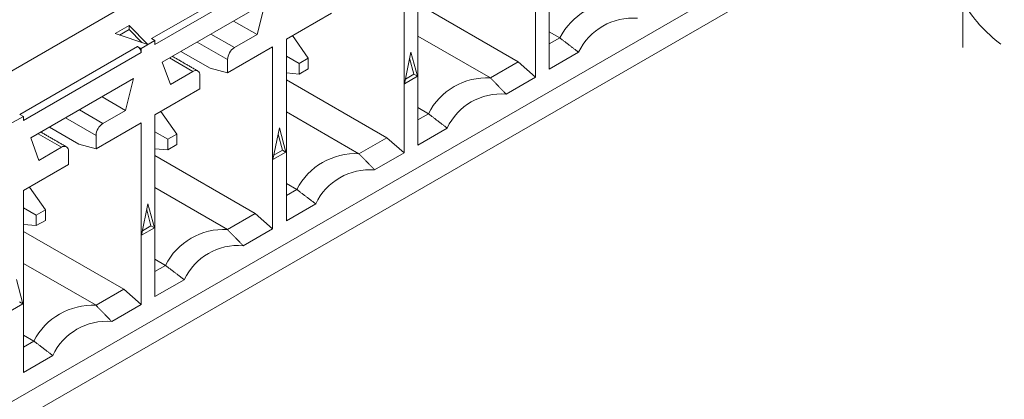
# Model space of a CAD drawing. Header units: inches. Extents: x 0.2 to 16.3, y 0.2 to 11.5.
# Tile 31 of 73: x 3.779 to 4.309, y 1.443 to 1.648. Entities that reach past the tile are written whole.
import ezdxf

# ---------------------------------------------------------------- set-up
doc = ezdxf.new("R2010")
doc.units = ezdxf.units.IN
doc.header["$MEASUREMENT"] = 0

msp = doc.modelspace()

# ---------------------------------------------------------------- linework, layer by layer
at = {"color": 7, "linetype": 'Continuous', "lineweight": 15}
for p, q in [((2.939346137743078, 1.137807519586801), (4.308776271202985, 1.928362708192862)), ((4.308776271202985, 1.737836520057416), (2.939346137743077, 0.9472813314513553)), ((4.285376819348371, 1.736676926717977), (3.695761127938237, 1.396299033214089)), ((4.064057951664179, 1.621043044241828), (4.064057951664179, 1.718941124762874)), ((4.056634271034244, 1.714655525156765), (4.056634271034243, 1.616757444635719)), ((4.286384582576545, 1.632741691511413), (4.286384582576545, 1.688982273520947)), ((3.850069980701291, 1.637543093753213), (3.913356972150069, 1.674077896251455)), ((3.985923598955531, 1.673835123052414), (3.98592359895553, 1.575937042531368)), ((3.993347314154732, 1.58022266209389), (3.993347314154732, 1.678120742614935)), ((3.915212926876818, 1.670863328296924), (3.851925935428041, 1.634328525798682)), ((3.855916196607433, 1.624844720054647), (3.911222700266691, 1.65677248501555)), ((3.911222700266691, 1.65677248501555), (3.906861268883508, 1.639681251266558)), ((3.993347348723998, 1.656163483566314), (4.047354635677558, 1.624985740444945)), ((3.906861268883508, 1.639681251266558), (3.89423892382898, 1.646967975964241)), ((3.922636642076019, 1.637300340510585), (3.946856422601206, 1.651282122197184)), ((3.830563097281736, 1.640212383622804), (3.838022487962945, 1.644518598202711)), ((3.838022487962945, 1.642375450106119), (3.832916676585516, 1.639427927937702)), ((3.838022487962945, 1.644518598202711), (3.848212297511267, 1.634329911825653)), ((3.838022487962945, 1.644518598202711), (3.838022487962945, 1.642375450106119)), ((3.84499714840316, 1.635401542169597), (3.838022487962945, 1.642375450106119)), ((3.848212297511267, 1.634329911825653), (3.830563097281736, 1.640212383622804)), ((3.851925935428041, 1.636471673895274), (3.844502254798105, 1.632186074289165)), ((3.851925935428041, 1.636471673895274), (3.850069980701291, 1.637543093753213)), ((3.851925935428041, 1.634328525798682), (3.851925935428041, 1.636471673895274)), ((3.894704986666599, 1.632663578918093), (3.882082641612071, 1.639950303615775)), ((3.906861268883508, 1.639681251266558), (3.894704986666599, 1.632663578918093)), ((3.922636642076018, 1.539402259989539), (3.922636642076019, 1.637300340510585)), ((3.934459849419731, 1.626935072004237), (3.925863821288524, 1.63916338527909)), ((3.993347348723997, 1.638913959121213), (4.032414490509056, 1.616360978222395)), ((4.064057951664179, 1.634628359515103), (4.069718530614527, 1.63789614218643)), ((4.06405802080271, 1.641163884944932), (4.069718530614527, 1.63789614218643)), ((3.779359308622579, 1.596722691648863), (3.842646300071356, 1.633257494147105)), ((3.842646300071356, 1.633257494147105), (3.844502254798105, 1.632186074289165)), ((3.844502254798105, 1.632186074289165), (3.844502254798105, 1.630042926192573)), ((3.874658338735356, 1.635664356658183), (3.890993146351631, 1.626234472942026)), ((3.890993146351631, 1.619032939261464), (3.915212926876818, 1.633014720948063)), ((3.915212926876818, 1.633014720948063), (3.915212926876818, 1.535116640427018)), ((3.844502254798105, 1.630042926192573), (3.781215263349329, 1.593508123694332)), ((3.859811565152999, 1.627093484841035), (3.872433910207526, 1.619806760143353)), ((3.865934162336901, 1.630627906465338), (3.881713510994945, 1.621518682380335)), ((3.890993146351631, 1.626234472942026), (3.890993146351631, 1.619032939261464)), ((3.929558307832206, 1.624105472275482), (3.922636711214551, 1.628101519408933)), ((3.934459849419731, 1.626935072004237), (3.929558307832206, 1.624105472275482)), ((3.934459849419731, 1.621274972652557), (3.934459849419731, 1.626935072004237)), ((3.986154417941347, 1.613231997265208), (3.989635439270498, 1.630243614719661)), ((3.991260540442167, 1.618322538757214), (3.988956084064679, 1.62692369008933)), ((3.989635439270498, 1.630243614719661), (3.993116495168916, 1.617251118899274)), ((4.079848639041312, 1.630158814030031), (4.064057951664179, 1.621043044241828)), ((3.860277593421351, 1.612789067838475), (3.855916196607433, 1.624844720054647)), ((3.890993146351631, 1.619032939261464), (3.881713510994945, 1.621518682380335)), ((3.929558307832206, 1.624105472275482), (3.929558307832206, 1.618445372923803)), ((3.929558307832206, 1.618445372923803), (3.934459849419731, 1.621274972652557)), ((4.047354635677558, 1.624985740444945), (4.032414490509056, 1.616360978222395)), ((4.047354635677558, 1.624985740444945), (4.056634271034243, 1.616757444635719)), ((3.785205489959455, 1.584024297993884), (3.840512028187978, 1.6159520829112)), ((3.840512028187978, 1.6159520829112), (3.836150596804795, 1.598860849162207)), ((3.872433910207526, 1.619806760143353), (3.860277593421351, 1.612789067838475)), ((3.876145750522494, 1.610461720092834), (3.876145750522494, 1.617663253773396)), ((3.922636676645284, 1.615343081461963), (3.976643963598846, 1.584165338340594)), ((3.922636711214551, 1.619063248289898), (3.929558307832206, 1.618445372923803)), ((3.993116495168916, 1.617251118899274), (3.986154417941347, 1.613231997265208)), ((3.986651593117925, 1.61566185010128), (3.991260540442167, 1.618322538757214)), ((3.991260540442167, 1.618322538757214), (3.993116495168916, 1.617251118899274)), ((4.056634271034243, 1.616757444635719), (4.040843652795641, 1.60764171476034)), ((3.851925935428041, 1.596479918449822), (3.876145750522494, 1.610461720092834)), ((3.836150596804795, 1.598860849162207), (3.823528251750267, 1.60614757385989)), ((3.993347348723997, 1.600343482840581), (3.999007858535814, 1.597075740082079)), ((3.781215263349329, 1.595651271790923), (3.773791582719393, 1.591365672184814)), ((3.781215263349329, 1.595651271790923), (3.779359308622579, 1.596722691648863)), ((3.781215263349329, 1.593508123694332), (3.781215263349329, 1.595651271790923)), ((3.803947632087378, 1.59484393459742), (3.820282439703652, 1.585414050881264)), ((3.823994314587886, 1.591843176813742), (3.811371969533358, 1.599129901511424)), ((3.836150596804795, 1.598860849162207), (3.823994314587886, 1.591843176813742)), ((3.85192593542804, 1.498581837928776), (3.851925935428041, 1.596479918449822)), ((3.863749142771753, 1.586114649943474), (3.855153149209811, 1.598342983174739)), ((3.922636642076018, 1.59809353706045), (3.961703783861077, 1.575540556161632)), ((3.993347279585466, 1.593807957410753), (3.999007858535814, 1.597075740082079)), ((3.795223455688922, 1.589807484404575), (3.811002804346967, 1.580698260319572)), ((3.820282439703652, 1.578212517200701), (3.844502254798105, 1.592194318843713)), ((3.844502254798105, 1.592194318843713), (3.844502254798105, 1.494296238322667)), ((3.915443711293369, 1.572411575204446), (3.918924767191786, 1.58942321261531)), ((3.918924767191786, 1.58942321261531), (3.922405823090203, 1.576430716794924)), ((4.009137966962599, 1.58933841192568), (3.993347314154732, 1.58022266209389)), ((3.789566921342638, 1.571968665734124), (3.785205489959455, 1.584024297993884)), ((3.789100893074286, 1.586273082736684), (3.801723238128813, 1.578986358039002)), ((3.820282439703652, 1.585414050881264), (3.820282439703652, 1.578212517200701)), ((3.858847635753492, 1.583285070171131), (3.851926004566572, 1.58728109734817)), ((3.863749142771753, 1.586114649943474), (3.858847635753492, 1.583285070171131)), ((3.863749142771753, 1.580454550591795), (3.863749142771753, 1.586114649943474)), ((3.920549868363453, 1.577502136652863), (3.9182453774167, 1.586103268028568)), ((3.976643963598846, 1.584165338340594), (3.961703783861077, 1.575540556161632)), ((3.976643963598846, 1.584165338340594), (3.98592359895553, 1.575937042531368)), ((3.801723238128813, 1.578986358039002), (3.789566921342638, 1.571968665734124)), ((3.820282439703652, 1.578212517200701), (3.811002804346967, 1.580698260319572)), ((3.851926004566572, 1.578242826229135), (3.858847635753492, 1.577624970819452)), ((3.858847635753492, 1.583285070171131), (3.858847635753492, 1.577624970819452)), ((3.858847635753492, 1.577624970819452), (3.863749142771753, 1.580454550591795)), ((3.805435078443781, 1.569641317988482), (3.805435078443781, 1.576842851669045)), ((3.851926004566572, 1.574522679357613), (3.905933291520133, 1.543344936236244)), ((3.922405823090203, 1.576430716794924), (3.915443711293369, 1.572411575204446)), ((3.915940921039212, 1.574841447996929), (3.920549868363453, 1.577502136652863)), ((3.920549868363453, 1.577502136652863), (3.922405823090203, 1.576430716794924)), ((3.98592359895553, 1.575937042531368), (3.970132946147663, 1.566821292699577)), ((3.781215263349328, 1.555659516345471), (3.805435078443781, 1.569641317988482)), ((3.784442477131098, 1.557522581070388), (3.79303847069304, 1.545294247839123)), ((3.851925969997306, 1.557273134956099), (3.890993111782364, 1.534720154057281)), ((3.922636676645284, 1.55952308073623), (3.928297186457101, 1.556255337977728)), ((3.781215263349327, 1.457761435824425), (3.781215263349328, 1.555659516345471)), ((3.922636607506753, 1.552987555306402), (3.928297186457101, 1.556255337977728)), ((3.781215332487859, 1.54646069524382), (3.78813696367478, 1.542464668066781)), ((3.844733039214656, 1.531591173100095), (3.848214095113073, 1.54860281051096)), ((3.848214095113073, 1.54860281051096), (3.85169515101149, 1.535610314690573)), ((3.938427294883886, 1.54851800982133), (3.922636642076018, 1.539402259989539)), ((3.79303847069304, 1.545294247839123), (3.78813696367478, 1.542464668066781)), ((3.78813696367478, 1.542464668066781), (3.78813696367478, 1.536804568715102)), ((3.79303847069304, 1.539634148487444), (3.79303847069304, 1.545294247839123)), ((3.84983919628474, 1.536681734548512), (3.847534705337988, 1.545282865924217)), ((3.905933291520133, 1.543344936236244), (3.890993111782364, 1.534720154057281)), ((3.905933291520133, 1.543344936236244), (3.915212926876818, 1.535116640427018)), ((3.78813696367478, 1.536804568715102), (3.781215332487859, 1.537422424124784)), ((3.78813696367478, 1.536804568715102), (3.79303847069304, 1.539634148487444)), ((3.845230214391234, 1.534021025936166), (3.84983919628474, 1.536681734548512)), ((3.84983919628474, 1.536681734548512), (3.85169515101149, 1.535610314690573)), ((3.781215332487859, 1.533702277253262), (3.83522261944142, 1.502524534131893)), ((3.85169515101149, 1.535610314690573), (3.844733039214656, 1.531591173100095)), ((3.915212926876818, 1.535116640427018), (3.89942227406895, 1.526000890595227)), ((3.781215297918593, 1.516452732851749), (3.820282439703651, 1.49389975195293)), ((3.85192593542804, 1.512167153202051), (3.857586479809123, 1.515434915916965)), ((3.851925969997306, 1.518702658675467), (3.857586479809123, 1.515434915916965)), ((3.77750342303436, 1.507782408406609), (3.780984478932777, 1.494789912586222)), ((3.867716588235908, 1.507697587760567), (3.85192593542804, 1.498581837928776)), ((3.83522261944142, 1.502524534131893), (3.820282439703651, 1.49389975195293)), ((3.83522261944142, 1.502524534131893), (3.844502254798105, 1.494296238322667)), ((3.780984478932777, 1.494789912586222), (3.774022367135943, 1.490770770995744)), ((3.779128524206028, 1.495861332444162), (3.780984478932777, 1.494789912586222)), ((3.844502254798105, 1.494296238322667), (3.828711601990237, 1.485180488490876)), ((3.781215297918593, 1.477882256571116), (3.78687580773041, 1.474614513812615)), ((3.781215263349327, 1.4713467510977), (3.78687580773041, 1.474614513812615)), ((3.797005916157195, 1.466877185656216), (3.781215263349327, 1.457761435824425))]:
    msp.add_line(p, q, dxfattribs=at)
for centre, radius, start, end in [((4.354241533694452, 1.697257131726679), 0.07860021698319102, 210.3088505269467, 233.0073511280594), ((4.101265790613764, 1.621825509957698), 0.03540472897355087, 86.98957730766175, 153.0050461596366), ((4.108888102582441, 1.616468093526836), 0.03210492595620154, 85.23626283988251, 154.7583606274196), ((3.840473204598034, 1.629859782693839), 0.004033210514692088, 2.602631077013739, 57.39798525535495), ((3.899051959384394, 1.625867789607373), 0.008067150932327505, 122.6052901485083, 177.3947867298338), ((3.873882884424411, 1.618030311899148), 0.002292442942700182, 350.7863369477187, 129.2026802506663), ((4.030555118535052, 1.581005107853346), 0.03540472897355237, 86.9895773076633, 153.0050461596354), ((4.038177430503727, 1.575647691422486), 0.03210492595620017, 85.23626283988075, 154.758360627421), ((3.828341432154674, 1.585047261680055), 0.008067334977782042, 122.6056752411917, 177.394093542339), ((3.803172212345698, 1.577209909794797), 0.002292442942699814, 350.7863369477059, 129.2026802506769), ((3.959844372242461, 1.54018479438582), 0.0354046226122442, 86.98950400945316, 153.0051194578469), ((3.967466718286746, 1.534827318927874), 0.03210487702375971, 85.23624558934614, 154.7583778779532), ((3.88913373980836, 1.499364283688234), 0.03540472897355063, 86.98957730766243, 153.0050461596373), ((3.896756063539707, 1.49400684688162), 0.03210494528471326, 85.23628677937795, 154.7583366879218), ((3.818423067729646, 1.458543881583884), 0.03540472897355, 86.98957730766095, 153.0050461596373), ((3.826045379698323, 1.453186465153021), 0.03210492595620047, 85.23626283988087, 154.75836062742)]:
    msp.add_arc(centre, radius, start, end, dxfattribs=at)
for points in [[(4.069718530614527, 1.63789614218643), (4.079848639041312, 1.630158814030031)], [(3.875058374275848, 1.620066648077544), (3.861348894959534, 1.627980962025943)], [(4.032414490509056, 1.616360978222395), (4.040843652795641, 1.60764171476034)], [(3.999007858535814, 1.597075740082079), (4.009137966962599, 1.58933841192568)], [(3.80434766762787, 1.579246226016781), (3.790638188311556, 1.58716053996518)], [(3.961703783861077, 1.575540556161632), (3.970132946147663, 1.566821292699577)], [(3.928297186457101, 1.556255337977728), (3.938427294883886, 1.54851800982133)], [(3.890993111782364, 1.534720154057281), (3.89942227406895, 1.526000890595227)], [(3.857586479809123, 1.515434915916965), (3.867716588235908, 1.507697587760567)], [(3.820282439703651, 1.49389975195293), (3.828711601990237, 1.485180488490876)], [(3.78687580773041, 1.474614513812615), (3.797005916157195, 1.466877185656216)]]:
    msp.add_open_spline(points, degree=1, dxfattribs=at)

doc.saveas('drawing.dxf')
